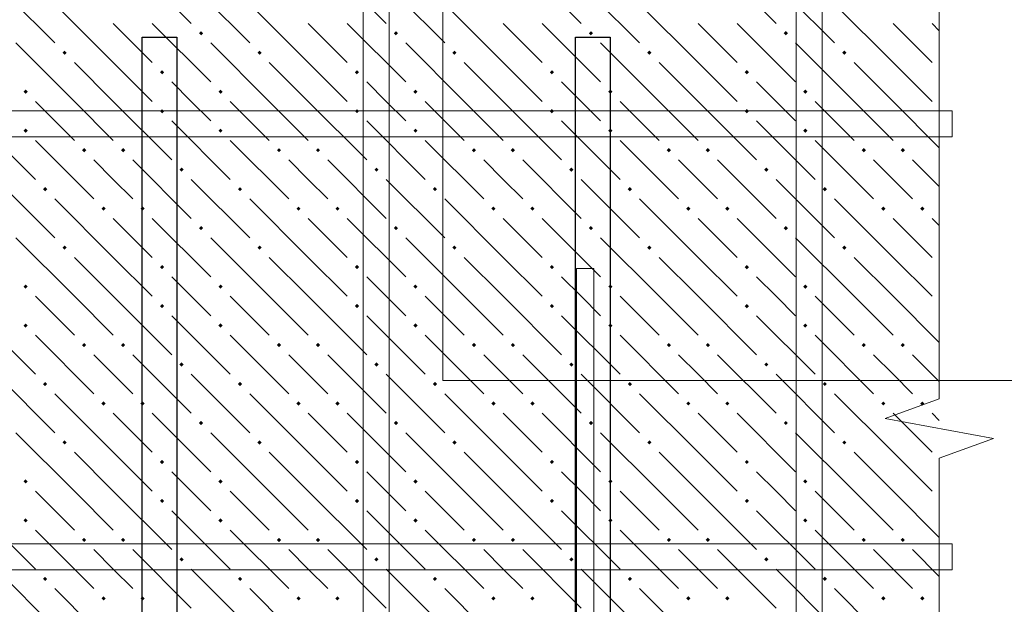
# Model space of a CAD drawing. Header units: millimetres. Extents: x 0 to 42000, y 0 to 29700.
# Tile 46 of 64: x 19691 to 22722, y 21635 to 23435. Entities that reach past the tile are written whole.
import ezdxf

# ---------------------------------------------------------------- set-up
doc = ezdxf.new("R2010")
doc.units = ezdxf.units.MM
for name, color, linetype, lineweight in [('Standard', 7, 'Continuous', 25), ('ДОП Верх по У', 7, 'Continuous', 18), ('ЖБ Перекрытие верхний уровень', 7, 'Continuous', 18), ('Фоновоя арматура Х1', 7, 'Continuous', 25)]:
    doc.layers.add(name, color=color, linetype=linetype, lineweight=lineweight)

msp = doc.modelspace()

# ---------------------------------------------------------------- hatches: boundary and pattern name
at = {"layer": 'ЖБ Перекрытие верхний уровень', "linetype": 'Continuous', "lineweight": 18, "transparency": 33554687}
for points in [[(20242.8, 23393.5), (20249.3, 23400), (20255.8, 23393.5), (20249.3, 23387)], [(20842.8, 23393.5), (20849.3, 23400), (20855.8, 23393.5), (20849.3, 23387)], [(21442.8, 23393.5), (21449.3, 23400), (21455.8, 23393.5), (21449.3, 23387)], [(22042.8, 23393.5), (22049.3, 23400), (22055.8, 23393.5), (22049.3, 23387)], [(19822.8, 23333.5), (19829.3, 23340), (19835.8, 23333.5), (19829.3, 23327)], [(20422.8, 23333.5), (20429.3, 23340), (20435.8, 23333.5), (20429.3, 23327)], [(21022.8, 23333.5), (21029.3, 23340), (21035.8, 23333.5), (21029.3, 23327)], [(21622.8, 23333.5), (21629.3, 23340), (21635.8, 23333.5), (21629.3, 23327)], [(22222.8, 23333.5), (22229.3, 23340), (22235.8, 23333.5), (22229.3, 23327)], [(20122.8, 23273.5), (20129.3, 23280), (20135.8, 23273.5), (20129.3, 23267)], [(20722.8, 23273.5), (20729.3, 23280), (20735.8, 23273.5), (20729.3, 23267)], [(21322.8, 23273.5), (21329.3, 23280), (21335.8, 23273.5), (21329.3, 23267)], [(21922.8, 23273.5), (21929.3, 23280), (21935.8, 23273.5), (21929.3, 23267)], [(19702.8, 23213.5), (19709.3, 23220), (19715.8, 23213.5), (19709.3, 23207)], [(20302.8, 23213.5), (20309.3, 23220), (20315.8, 23213.5), (20309.3, 23207)], [(20902.8, 23213.5), (20909.3, 23220), (20915.8, 23213.5), (20909.3, 23207)], [(21502.8, 23213.5), (21509.3, 23220), (21515.8, 23213.5), (21509.3, 23207)], [(22102.8, 23213.5), (22109.3, 23220), (22115.8, 23213.5), (22109.3, 23207)], [(20122.8, 23153.5), (20129.3, 23160), (20135.8, 23153.5), (20129.3, 23147)], [(20722.8, 23153.5), (20729.3, 23160), (20735.8, 23153.5), (20729.3, 23147)], [(21322.8, 23153.5), (21329.3, 23160), (21335.8, 23153.5), (21329.3, 23147)], [(21922.8, 23153.5), (21929.3, 23160), (21935.8, 23153.5), (21929.3, 23147)], [(19702.8, 23093.5), (19709.3, 23100), (19715.8, 23093.5), (19709.3, 23087)], [(20302.8, 23093.5), (20309.3, 23100), (20315.8, 23093.5), (20309.3, 23087)], [(20902.8, 23093.5), (20909.3, 23100), (20915.8, 23093.5), (20909.3, 23087)], [(21502.8, 23093.5), (21509.3, 23100), (21515.8, 23093.5), (21509.3, 23087)], [(22102.8, 23093.5), (22109.3, 23100), (22115.8, 23093.5), (22109.3, 23087)], [(19882.8, 23033.5), (19889.3, 23040), (19895.8, 23033.5), (19889.3, 23027)], [(20002.8, 23033.5), (20009.3, 23040), (20015.8, 23033.5), (20009.3, 23027)], [(20482.8, 23033.5), (20489.3, 23040), (20495.8, 23033.5), (20489.3, 23027)], [(20602.8, 23033.5), (20609.3, 23040), (20615.8, 23033.5), (20609.3, 23027)], [(21082.8, 23033.5), (21089.3, 23040), (21095.8, 23033.5), (21089.3, 23027)], [(21202.8, 23033.5), (21209.3, 23040), (21215.8, 23033.5), (21209.3, 23027)], [(21682.8, 23033.5), (21689.3, 23040), (21695.8, 23033.5), (21689.3, 23027)], [(21802.8, 23033.5), (21809.3, 23040), (21815.8, 23033.5), (21809.3, 23027)], [(22282.8, 23033.5), (22289.3, 23040), (22295.8, 23033.5), (22289.3, 23027)], [(22402.8, 23033.5), (22409.3, 23040), (22415.8, 23033.5), (22409.3, 23027)], [(20182.8, 22973.5), (20189.3, 22980), (20195.8, 22973.5), (20189.3, 22967)], [(20782.8, 22973.5), (20789.3, 22980), (20795.8, 22973.5), (20789.3, 22967)], [(21382.8, 22973.5), (21389.3, 22980), (21395.8, 22973.5), (21389.3, 22967)], [(21982.8, 22973.5), (21989.3, 22980), (21995.8, 22973.5), (21989.3, 22967)], [(19762.8, 22913.5), (19769.3, 22920), (19775.8, 22913.5), (19769.3, 22907)], [(20362.8, 22913.5), (20369.3, 22920), (20375.8, 22913.5), (20369.3, 22907)], [(20962.8, 22913.5), (20969.3, 22920), (20975.8, 22913.5), (20969.3, 22907)], [(21562.8, 22913.5), (21569.3, 22920), (21575.8, 22913.5), (21569.3, 22907)], [(22162.8, 22913.5), (22169.3, 22920), (22175.8, 22913.5), (22169.3, 22907)], [(19942.8, 22853.5), (19949.3, 22860), (19955.8, 22853.5), (19949.3, 22847)], [(20062.8, 22853.5), (20069.3, 22860), (20075.8, 22853.5), (20069.3, 22847)], [(20542.8, 22853.5), (20549.3, 22860), (20555.8, 22853.5), (20549.3, 22847)], [(20662.8, 22853.5), (20669.3, 22860), (20675.8, 22853.5), (20669.3, 22847)], [(21142.8, 22853.5), (21149.3, 22860), (21155.8, 22853.5), (21149.3, 22847)], [(21262.8, 22853.5), (21269.3, 22860), (21275.8, 22853.5), (21269.3, 22847)], [(21742.8, 22853.5), (21749.3, 22860), (21755.8, 22853.5), (21749.3, 22847)], [(21862.8, 22853.5), (21869.3, 22860), (21875.8, 22853.5), (21869.3, 22847)], [(22342.8, 22853.5), (22349.3, 22860), (22355.8, 22853.5), (22349.3, 22847)], [(22462.8, 22853.5), (22469.3, 22860), (22475.8, 22853.5), (22469.3, 22847)], [(20242.8, 22793.5), (20249.3, 22800), (20255.8, 22793.5), (20249.3, 22787)], [(20842.8, 22793.5), (20849.3, 22800), (20855.8, 22793.5), (20849.3, 22787)], [(21442.8, 22793.5), (21449.3, 22800), (21455.8, 22793.5), (21449.3, 22787)], [(22042.8, 22793.5), (22049.3, 22800), (22055.8, 22793.5), (22049.3, 22787)], [(19822.8, 22733.5), (19829.3, 22740), (19835.8, 22733.5), (19829.3, 22727)], [(20422.8, 22733.5), (20429.3, 22740), (20435.8, 22733.5), (20429.3, 22727)], [(21022.8, 22733.5), (21029.3, 22740), (21035.8, 22733.5), (21029.3, 22727)], [(21622.8, 22733.5), (21629.3, 22740), (21635.8, 22733.5), (21629.3, 22727)], [(22222.8, 22733.5), (22229.3, 22740), (22235.8, 22733.5), (22229.3, 22727)], [(20122.8, 22673.5), (20129.3, 22680), (20135.8, 22673.5), (20129.3, 22667)], [(20722.8, 22673.5), (20729.3, 22680), (20735.8, 22673.5), (20729.3, 22667)], [(21322.8, 22673.5), (21329.3, 22680), (21335.8, 22673.5), (21329.3, 22667)], [(21922.8, 22673.5), (21929.3, 22680), (21935.8, 22673.5), (21929.3, 22667)], [(19702.8, 22613.5), (19709.3, 22620), (19715.8, 22613.5), (19709.3, 22607)], [(20302.8, 22613.5), (20309.3, 22620), (20315.8, 22613.5), (20309.3, 22607)], [(20902.8, 22613.5), (20909.3, 22620), (20915.8, 22613.5), (20909.3, 22607)], [(21502.8, 22613.5), (21509.3, 22620), (21515.8, 22613.5), (21509.3, 22607)], [(22102.8, 22613.5), (22109.3, 22620), (22115.8, 22613.5), (22109.3, 22607)], [(20122.8, 22553.5), (20129.3, 22560), (20135.8, 22553.5), (20129.3, 22547)], [(20722.8, 22553.5), (20729.3, 22560), (20735.8, 22553.5), (20729.3, 22547)], [(21322.8, 22553.5), (21329.3, 22560), (21335.8, 22553.5), (21329.3, 22547)], [(21922.8, 22553.5), (21929.3, 22560), (21935.8, 22553.5), (21929.3, 22547)], [(19702.8, 22493.5), (19709.3, 22500), (19715.8, 22493.5), (19709.3, 22487)], [(20302.8, 22493.5), (20309.3, 22500), (20315.8, 22493.5), (20309.3, 22487)], [(20902.8, 22493.5), (20909.3, 22500), (20915.8, 22493.5), (20909.3, 22487)], [(21502.8, 22493.5), (21509.3, 22500), (21515.8, 22493.5), (21509.3, 22487)], [(22102.8, 22493.5), (22109.3, 22500), (22115.8, 22493.5), (22109.3, 22487)], [(19882.8, 22433.5), (19889.3, 22440), (19895.8, 22433.5), (19889.3, 22427)], [(20002.8, 22433.5), (20009.3, 22440), (20015.8, 22433.5), (20009.3, 22427)], [(20482.8, 22433.5), (20489.3, 22440), (20495.8, 22433.5), (20489.3, 22427)], [(20602.8, 22433.5), (20609.3, 22440), (20615.8, 22433.5), (20609.3, 22427)], [(21082.8, 22433.5), (21089.3, 22440), (21095.8, 22433.5), (21089.3, 22427)], [(21202.8, 22433.5), (21209.3, 22440), (21215.8, 22433.5), (21209.3, 22427)], [(21682.8, 22433.5), (21689.3, 22440), (21695.8, 22433.5), (21689.3, 22427)], [(21802.8, 22433.5), (21809.3, 22440), (21815.8, 22433.5), (21809.3, 22427)], [(22282.8, 22433.5), (22289.3, 22440), (22295.8, 22433.5), (22289.3, 22427)], [(22402.8, 22433.5), (22409.3, 22440), (22415.8, 22433.5), (22409.3, 22427)], [(20182.8, 22373.5), (20189.3, 22380), (20195.8, 22373.5), (20189.3, 22367)], [(20782.8, 22373.5), (20789.3, 22380), (20795.8, 22373.5), (20789.3, 22367)], [(21382.8, 22373.5), (21389.3, 22380), (21395.8, 22373.5), (21389.3, 22367)], [(21982.8, 22373.5), (21989.3, 22380), (21995.8, 22373.5), (21989.3, 22367)], [(19762.8, 22313.5), (19769.3, 22320), (19775.8, 22313.5), (19769.3, 22307)], [(20362.8, 22313.5), (20369.3, 22320), (20375.8, 22313.5), (20369.3, 22307)], [(20962.8, 22313.5), (20969.3, 22320), (20975.8, 22313.5), (20969.3, 22307)], [(21562.8, 22313.5), (21569.3, 22320), (21575.8, 22313.5), (21569.3, 22307)], [(22162.8, 22313.5), (22169.3, 22320), (22175.8, 22313.5), (22169.3, 22307)], [(19942.8, 22253.5), (19949.3, 22260), (19955.8, 22253.5), (19949.3, 22247)], [(20062.8, 22253.5), (20069.3, 22260), (20075.8, 22253.5), (20069.3, 22247)], [(20542.8, 22253.5), (20549.3, 22260), (20555.8, 22253.5), (20549.3, 22247)], [(20662.8, 22253.5), (20669.3, 22260), (20675.8, 22253.5), (20669.3, 22247)], [(21142.8, 22253.5), (21149.3, 22260), (21155.8, 22253.5), (21149.3, 22247)], [(21262.8, 22253.5), (21269.3, 22260), (21275.8, 22253.5), (21269.3, 22247)], [(21742.8, 22253.5), (21749.3, 22260), (21755.8, 22253.5), (21749.3, 22247)], [(21862.8, 22253.5), (21869.3, 22260), (21875.8, 22253.5), (21869.3, 22247)], [(22342.8, 22253.5), (22349.3, 22260), (22355.8, 22253.5), (22349.3, 22247)], [(22462.8, 22253.5), (22469.3, 22260), (22475.8, 22253.5), (22469.3, 22247)], [(20242.8, 22193.5), (20249.3, 22200), (20255.8, 22193.5), (20249.3, 22187)], [(20842.8, 22193.5), (20849.3, 22200), (20855.8, 22193.5), (20849.3, 22187)], [(21442.8, 22193.5), (21449.3, 22200), (21455.8, 22193.5), (21449.3, 22187)], [(22042.8, 22193.5), (22049.3, 22200), (22055.8, 22193.5), (22049.3, 22187)], [(19822.8, 22133.5), (19829.3, 22140), (19835.8, 22133.5), (19829.3, 22127)], [(20422.8, 22133.5), (20429.3, 22140), (20435.8, 22133.5), (20429.3, 22127)], [(21022.8, 22133.5), (21029.3, 22140), (21035.8, 22133.5), (21029.3, 22127)], [(21622.8, 22133.5), (21629.3, 22140), (21635.8, 22133.5), (21629.3, 22127)], [(22222.8, 22133.5), (22229.3, 22140), (22235.8, 22133.5), (22229.3, 22127)], [(20122.8, 22073.5), (20129.3, 22080), (20135.8, 22073.5), (20129.3, 22067)], [(20722.8, 22073.5), (20729.3, 22080), (20735.8, 22073.5), (20729.3, 22067)], [(21322.8, 22073.5), (21329.3, 22080), (21335.8, 22073.5), (21329.3, 22067)], [(21922.8, 22073.5), (21929.3, 22080), (21935.8, 22073.5), (21929.3, 22067)], [(19702.8, 22013.5), (19709.3, 22020), (19715.8, 22013.5), (19709.3, 22007)], [(20302.8, 22013.5), (20309.3, 22020), (20315.8, 22013.5), (20309.3, 22007)], [(20902.8, 22013.5), (20909.3, 22020), (20915.8, 22013.5), (20909.3, 22007)], [(21502.8, 22013.5), (21509.3, 22020), (21515.8, 22013.5), (21509.3, 22007)], [(22102.8, 22013.5), (22109.3, 22020), (22115.8, 22013.5), (22109.3, 22007)], [(20122.8, 21953.5), (20129.3, 21960), (20135.8, 21953.5), (20129.3, 21947)], [(20722.8, 21953.5), (20729.3, 21960), (20735.8, 21953.5), (20729.3, 21947)], [(21322.8, 21953.5), (21329.3, 21960), (21335.8, 21953.5), (21329.3, 21947)], [(21922.8, 21953.5), (21929.3, 21960), (21935.8, 21953.5), (21929.3, 21947)], [(19702.8, 21893.5), (19709.3, 21900), (19715.8, 21893.5), (19709.3, 21887)], [(20302.8, 21893.5), (20309.3, 21900), (20315.8, 21893.5), (20309.3, 21887)], [(20902.8, 21893.5), (20909.3, 21900), (20915.8, 21893.5), (20909.3, 21887)], [(21502.8, 21893.5), (21509.3, 21900), (21515.8, 21893.5), (21509.3, 21887)], [(22102.8, 21893.5), (22109.3, 21900), (22115.8, 21893.5), (22109.3, 21887)], [(19882.8, 21833.5), (19889.3, 21840), (19895.8, 21833.5), (19889.3, 21827)], [(20002.8, 21833.5), (20009.3, 21840), (20015.8, 21833.5), (20009.3, 21827)], [(20482.8, 21833.5), (20489.3, 21840), (20495.8, 21833.5), (20489.3, 21827)], [(20602.8, 21833.5), (20609.3, 21840), (20615.8, 21833.5), (20609.3, 21827)], [(21082.8, 21833.5), (21089.3, 21840), (21095.8, 21833.5), (21089.3, 21827)], [(21202.8, 21833.5), (21209.3, 21840), (21215.8, 21833.5), (21209.3, 21827)], [(21682.8, 21833.5), (21689.3, 21840), (21695.8, 21833.5), (21689.3, 21827)], [(21802.8, 21833.5), (21809.3, 21840), (21815.8, 21833.5), (21809.3, 21827)], [(22282.8, 21833.5), (22289.3, 21840), (22295.8, 21833.5), (22289.3, 21827)], [(22402.8, 21833.5), (22409.3, 21840), (22415.8, 21833.5), (22409.3, 21827)], [(20182.8, 21773.5), (20189.3, 21780), (20195.8, 21773.5), (20189.3, 21767)], [(20782.8, 21773.5), (20789.3, 21780), (20795.8, 21773.5), (20789.3, 21767)], [(21382.8, 21773.5), (21389.3, 21780), (21395.8, 21773.5), (21389.3, 21767)], [(21982.8, 21773.5), (21989.3, 21780), (21995.8, 21773.5), (21989.3, 21767)], [(19762.8, 21713.5), (19769.3, 21720), (19775.8, 21713.5), (19769.3, 21707)], [(20362.8, 21713.5), (20369.3, 21720), (20375.8, 21713.5), (20369.3, 21707)], [(20962.8, 21713.5), (20969.3, 21720), (20975.8, 21713.5), (20969.3, 21707)], [(21562.8, 21713.5), (21569.3, 21720), (21575.8, 21713.5), (21569.3, 21707)], [(22162.8, 21713.5), (22169.3, 21720), (22175.8, 21713.5), (22169.3, 21707)], [(19942.8, 21653.5), (19949.3, 21660), (19955.8, 21653.5), (19949.3, 21647)], [(20062.8, 21653.5), (20069.3, 21660), (20075.8, 21653.5), (20069.3, 21647)], [(20542.8, 21653.5), (20549.3, 21660), (20555.8, 21653.5), (20549.3, 21647)], [(20662.8, 21653.5), (20669.3, 21660), (20675.8, 21653.5), (20669.3, 21647)], [(21142.8, 21653.5), (21149.3, 21660), (21155.8, 21653.5), (21149.3, 21647)], [(21262.8, 21653.5), (21269.3, 21660), (21275.8, 21653.5), (21269.3, 21647)], [(21742.8, 21653.5), (21749.3, 21660), (21755.8, 21653.5), (21749.3, 21647)], [(21862.8, 21653.5), (21869.3, 21660), (21875.8, 21653.5), (21869.3, 21647)], [(22342.8, 21653.5), (22349.3, 21660), (22355.8, 21653.5), (22349.3, 21647)], [(22462.8, 21653.5), (22469.3, 21660), (22475.8, 21653.5), (22469.3, 21647)]]:
    msp.add_hatch(color=7, dxfattribs=at).paths.add_polyline_path(points, flags=16)

# ---------------------------------------------------------------- linework, layer by layer
at = {"color": 7, "linetype": 'Continuous', "lineweight": 13, "transparency": 33554687}
msp.add_lwpolyline([(21458.2, 22669.6), (21458.2, 21056.2), (22548.2, 21056.2), (22548.2, 21002.9), (21404.9, 21002.9), (21404.9, 22669.6), (21458.2, 22669.6)], dxfattribs=at)
at = {"layer": 'Standard', "color": 7, "linetype": 'Continuous', "lineweight": 13, "transparency": 33554687}
for p, q in [((22521.6, 23700), (22521.6, 22268.1)), ((22521.6, 22268.1), (22354.9, 22207.1)), ((22354.9, 22207.1), (22688.2, 22146.2)), ((22688.2, 22146.2), (22521.6, 22085.3)), ((22521.6, 22085.3), (22521.6, 20653.4))]:
    msp.add_line(p, q, dxfattribs=at)
at = {"layer": 'Standard', "color": 254, "linetype": 'Continuous', "lineweight": 18, "true_color": 0xc4c4ff, "transparency": 33554687}
msp.add_lwpolyline([(20993.5, 22324.6), (39099.1, 22324.6), (39099.1, 24991.3), (20993.5, 24991.3), (20993.5, 22324.6)], dxfattribs=at)
at = {"layer": 'ДОП Верх по У', "color": 7, "linetype": 'Continuous', "lineweight": 25, "transparency": 33554687}
for points in [[(20174.9, 23381), (20174.9, 11460.1), (20068.2, 11460.1), (20068.2, 23381), (20174.9, 23381)], [(21508.2, 23381), (21508.2, 11460.1), (21401.6, 11460.1), (21401.6, 23381), (21508.2, 23381)]]:
    msp.add_lwpolyline(points, dxfattribs=at)
at = {"layer": 'ЖБ Перекрытие верхний уровень', "color": 9, "linetype": 'Continuous', "lineweight": 18, "true_color": 0xc7c7c7, "transparency": 33554687}
for p, q in [((20039.3, 23603.5), (20219.3, 23423.5)), ((20639.3, 23603.5), (20819.3, 23423.5)), ((21239.3, 23603.5), (21419.3, 23423.5)), ((21839.3, 23603.5), (22019.3, 23423.5)), ((19619.3, 23543.5), (19799.3, 23363.5)), ((20219.3, 23543.5), (20399.3, 23363.5)), ((20819.3, 23543.5), (20999.3, 23363.5)), ((21419.3, 23543.5), (21599.3, 23363.5)), ((22019.3, 23543.5), (22199.3, 23363.5)), ((19979.3, 23303.5), (19799.3, 23483.5)), ((20579.3, 23303.5), (20399.3, 23483.5)), ((21179.3, 23303.5), (20999.3, 23483.5)), ((21779.3, 23303.5), (21599.3, 23483.5)), ((22379.3, 23303.5), (22199.3, 23483.5)), ((19979.3, 23423.5), (20099.3, 23303.5)), ((20099.3, 23423.5), (20279.3, 23243.5)), ((20579.3, 23423.5), (20699.3, 23303.5)), ((20699.3, 23423.5), (20879.3, 23243.5)), ((21179.3, 23423.5), (21299.3, 23303.5)), ((21299.3, 23423.5), (21479.3, 23243.5)), ((21779.3, 23423.5), (21899.3, 23303.5)), ((21899.3, 23423.5), (22079.3, 23243.5)), ((22379.3, 23423.5), (22499.3, 23303.5)), ((22499.3, 23423.5), (22521.6, 23401.2)), ((19859.3, 23183.5), (19679.3, 23363.5)), ((20459.3, 23183.5), (20279.3, 23363.5)), ((21059.3, 23183.5), (20879.3, 23363.5)), ((21659.3, 23183.5), (21479.3, 23363.5)), ((22259.3, 23183.5), (22079.3, 23363.5)), ((19859.3, 23303.5), (19979.3, 23183.5)), ((19979.3, 23303.5), (20099.3, 23183.5)), ((20459.3, 23303.5), (20579.3, 23183.5)), ((20579.3, 23303.5), (20699.3, 23183.5)), ((21059.3, 23303.5), (21179.3, 23183.5)), ((21179.3, 23303.5), (21299.3, 23183.5)), ((21659.3, 23303.5), (21779.3, 23183.5)), ((21779.3, 23303.5), (21899.3, 23183.5)), ((22259.3, 23303.5), (22379.3, 23183.5)), ((22379.3, 23303.5), (22499.3, 23183.5)), ((20219.3, 23183.5), (20159.3, 23243.5)), ((20819.3, 23183.5), (20759.3, 23243.5)), ((21419.3, 23183.5), (21359.3, 23243.5)), ((22019.3, 23183.5), (21959.3, 23243.5)), ((19739.3, 23183.5), (19859.3, 23063.5)), ((19859.3, 23183.5), (19979.3, 23063.5)), ((19979.3, 23183.5), (20159.3, 23003.5)), ((20279.3, 23123.5), (20219.3, 23183.5)), ((20339.3, 23183.5), (20459.3, 23063.5)), ((20459.3, 23183.5), (20579.3, 23063.5)), ((20579.3, 23183.5), (20759.3, 23003.5)), ((20879.3, 23123.5), (20819.3, 23183.5)), ((20939.3, 23183.5), (21059.3, 23063.5)), ((21059.3, 23183.5), (21179.3, 23063.5)), ((21179.3, 23183.5), (21359.3, 23003.5)), ((21479.3, 23123.5), (21419.3, 23183.5)), ((21539.3, 23183.5), (21659.3, 23063.5)), ((21659.3, 23183.5), (21779.3, 23063.5)), ((21779.3, 23183.5), (21959.3, 23003.5)), ((22079.3, 23123.5), (22019.3, 23183.5)), ((22139.3, 23183.5), (22259.3, 23063.5)), ((22259.3, 23183.5), (22379.3, 23063.5)), ((22379.3, 23183.5), (22521.6, 23041.2)), ((19559.3, 23123.5), (19739.3, 22943.5)), ((20159.3, 23123.5), (20339.3, 22943.5)), ((20759.3, 23123.5), (20939.3, 22943.5)), ((21359.3, 23123.5), (21539.3, 22943.5)), ((21959.3, 23123.5), (22139.3, 22943.5)), ((19739.3, 23063.5), (19919.3, 22883.5)), ((20339.3, 23063.5), (20519.3, 22883.5)), ((20939.3, 23063.5), (21119.3, 22883.5)), ((21539.3, 23063.5), (21719.3, 22883.5)), ((22139.3, 23063.5), (22319.3, 22883.5)), ((19979.3, 22943.5), (19919.3, 23003.5)), ((20039.3, 23003.5), (20219.3, 22823.5)), ((20579.3, 22943.5), (20519.3, 23003.5)), ((20639.3, 23003.5), (20819.3, 22823.5)), ((21179.3, 22943.5), (21119.3, 23003.5)), ((21239.3, 23003.5), (21419.3, 22823.5)), ((21779.3, 22943.5), (21719.3, 23003.5)), ((21839.3, 23003.5), (22019.3, 22823.5)), ((22379.3, 22943.5), (22319.3, 23003.5)), ((22439.3, 23003.5), (22521.6, 22921.2)), ((19619.3, 22943.5), (19799.3, 22763.5)), ((20039.3, 22883.5), (19979.3, 22943.5)), ((20219.3, 22943.5), (20399.3, 22763.5)), ((20639.3, 22883.5), (20579.3, 22943.5)), ((20819.3, 22943.5), (20999.3, 22763.5)), ((21239.3, 22883.5), (21179.3, 22943.5)), ((21419.3, 22943.5), (21599.3, 22763.5)), ((21839.3, 22883.5), (21779.3, 22943.5)), ((22019.3, 22943.5), (22199.3, 22763.5)), ((22439.3, 22883.5), (22379.3, 22943.5)), ((19979.3, 22703.5), (19799.3, 22883.5)), ((20579.3, 22703.5), (20399.3, 22883.5)), ((21179.3, 22703.5), (20999.3, 22883.5)), ((21779.3, 22703.5), (21599.3, 22883.5)), ((22379.3, 22703.5), (22199.3, 22883.5)), ((19979.3, 22823.5), (20099.3, 22703.5)), ((20099.3, 22823.5), (20279.3, 22643.5)), ((20579.3, 22823.5), (20699.3, 22703.5)), ((20699.3, 22823.5), (20879.3, 22643.5)), ((21179.3, 22823.5), (21299.3, 22703.5)), ((21299.3, 22823.5), (21479.3, 22643.5)), ((21779.3, 22823.5), (21899.3, 22703.5)), ((21899.3, 22823.5), (22079.3, 22643.5)), ((22379.3, 22823.5), (22499.3, 22703.5)), ((22499.3, 22823.5), (22521.6, 22801.2)), ((19859.3, 22583.5), (19679.3, 22763.5)), ((20459.3, 22583.5), (20279.3, 22763.5)), ((21059.3, 22583.5), (20879.3, 22763.5)), ((21659.3, 22583.5), (21479.3, 22763.5)), ((22259.3, 22583.5), (22079.3, 22763.5)), ((19859.3, 22703.5), (19979.3, 22583.5)), ((19979.3, 22703.5), (20099.3, 22583.5)), ((20459.3, 22703.5), (20579.3, 22583.5)), ((20579.3, 22703.5), (20699.3, 22583.5)), ((21059.3, 22703.5), (21179.3, 22583.5)), ((21179.3, 22703.5), (21299.3, 22583.5)), ((21659.3, 22703.5), (21779.3, 22583.5)), ((21779.3, 22703.5), (21899.3, 22583.5)), ((22259.3, 22703.5), (22379.3, 22583.5)), ((22379.3, 22703.5), (22499.3, 22583.5)), ((20219.3, 22583.5), (20159.3, 22643.5)), ((20819.3, 22583.5), (20759.3, 22643.5)), ((21419.3, 22583.5), (21359.3, 22643.5)), ((22019.3, 22583.5), (21959.3, 22643.5)), ((19739.3, 22583.5), (19859.3, 22463.5)), ((19859.3, 22583.5), (19979.3, 22463.5)), ((19979.3, 22583.5), (20159.3, 22403.5)), ((20279.3, 22523.5), (20219.3, 22583.5)), ((20339.3, 22583.5), (20459.3, 22463.5)), ((20459.3, 22583.5), (20579.3, 22463.5)), ((20579.3, 22583.5), (20759.3, 22403.5)), ((20879.3, 22523.5), (20819.3, 22583.5)), ((20939.3, 22583.5), (21059.3, 22463.5)), ((21059.3, 22583.5), (21179.3, 22463.5)), ((21179.3, 22583.5), (21359.3, 22403.5)), ((21479.3, 22523.5), (21419.3, 22583.5)), ((21539.3, 22583.5), (21659.3, 22463.5)), ((21659.3, 22583.5), (21779.3, 22463.5)), ((21779.3, 22583.5), (21959.3, 22403.5)), ((22079.3, 22523.5), (22019.3, 22583.5)), ((22139.3, 22583.5), (22259.3, 22463.5)), ((22259.3, 22583.5), (22379.3, 22463.5)), ((22379.3, 22583.5), (22521.6, 22441.2)), ((19559.3, 22523.5), (19739.3, 22343.5)), ((20159.3, 22523.5), (20339.3, 22343.5)), ((20759.3, 22523.5), (20939.3, 22343.5)), ((21359.3, 22523.5), (21539.3, 22343.5)), ((21959.3, 22523.5), (22139.3, 22343.5)), ((19739.3, 22463.5), (19919.3, 22283.5)), ((20339.3, 22463.5), (20519.3, 22283.5)), ((20939.3, 22463.5), (21119.3, 22283.5)), ((21539.3, 22463.5), (21719.3, 22283.5)), ((22139.3, 22463.5), (22319.3, 22283.5)), ((19979.3, 22343.5), (19919.3, 22403.5)), ((20039.3, 22403.5), (20219.3, 22223.5)), ((20579.3, 22343.5), (20519.3, 22403.5)), ((20639.3, 22403.5), (20819.3, 22223.5)), ((21179.3, 22343.5), (21119.3, 22403.5)), ((21239.3, 22403.5), (21419.3, 22223.5)), ((21779.3, 22343.5), (21719.3, 22403.5)), ((21839.3, 22403.5), (22019.3, 22223.5)), ((22379.3, 22343.5), (22319.3, 22403.5)), ((22439.3, 22403.5), (22521.6, 22321.2)), ((19619.3, 22343.5), (19799.3, 22163.5)), ((20039.3, 22283.5), (19979.3, 22343.5)), ((20219.3, 22343.5), (20399.3, 22163.5)), ((20639.3, 22283.5), (20579.3, 22343.5)), ((20819.3, 22343.5), (20999.3, 22163.5)), ((21239.3, 22283.5), (21179.3, 22343.5)), ((21419.3, 22343.5), (21599.3, 22163.5)), ((21839.3, 22283.5), (21779.3, 22343.5)), ((22019.3, 22343.5), (22199.3, 22163.5)), ((22439.3, 22283.5), (22379.3, 22343.5)), ((19979.3, 22103.5), (19799.3, 22283.5)), ((20579.3, 22103.5), (20399.3, 22283.5)), ((21179.3, 22103.5), (20999.3, 22283.5)), ((21779.3, 22103.5), (21599.3, 22283.5)), ((22379.3, 22103.5), (22199.3, 22283.5)), ((19979.3, 22223.5), (20099.3, 22103.5)), ((20099.3, 22223.5), (20279.3, 22043.5)), ((20579.3, 22223.5), (20699.3, 22103.5)), ((20699.3, 22223.5), (20879.3, 22043.5)), ((21179.3, 22223.5), (21299.3, 22103.5)), ((21299.3, 22223.5), (21479.3, 22043.5)), ((21779.3, 22223.5), (21899.3, 22103.5)), ((21899.3, 22223.5), (22079.3, 22043.5)), ((22379.3, 22223.5), (22499.3, 22103.5)), ((22499.3, 22223.5), (22521.6, 22201.2)), ((19859.3, 21983.5), (19679.3, 22163.5)), ((20459.3, 21983.5), (20279.3, 22163.5)), ((21059.3, 21983.5), (20879.3, 22163.5)), ((21659.3, 21983.5), (21479.3, 22163.5)), ((22259.3, 21983.5), (22079.3, 22163.5)), ((19859.3, 22103.5), (19979.3, 21983.5)), ((19979.3, 22103.5), (20099.3, 21983.5)), ((20459.3, 22103.5), (20579.3, 21983.5)), ((20579.3, 22103.5), (20699.3, 21983.5)), ((21059.3, 22103.5), (21179.3, 21983.5)), ((21179.3, 22103.5), (21299.3, 21983.5)), ((21659.3, 22103.5), (21779.3, 21983.5)), ((21779.3, 22103.5), (21899.3, 21983.5)), ((22259.3, 22103.5), (22379.3, 21983.5)), ((22379.3, 22103.5), (22499.3, 21983.5)), ((20219.3, 21983.5), (20159.3, 22043.5)), ((20819.3, 21983.5), (20759.3, 22043.5)), ((21419.3, 21983.5), (21359.3, 22043.5)), ((22019.3, 21983.5), (21959.3, 22043.5)), ((19739.3, 21983.5), (19859.3, 21863.5)), ((19859.3, 21983.5), (19979.3, 21863.5)), ((19979.3, 21983.5), (20159.3, 21803.5)), ((20279.3, 21923.5), (20219.3, 21983.5)), ((20339.3, 21983.5), (20459.3, 21863.5)), ((20459.3, 21983.5), (20579.3, 21863.5)), ((20579.3, 21983.5), (20759.3, 21803.5)), ((20879.3, 21923.5), (20819.3, 21983.5)), ((20939.3, 21983.5), (21059.3, 21863.5)), ((21059.3, 21983.5), (21179.3, 21863.5)), ((21179.3, 21983.5), (21359.3, 21803.5)), ((21479.3, 21923.5), (21419.3, 21983.5)), ((21539.3, 21983.5), (21659.3, 21863.5)), ((21659.3, 21983.5), (21779.3, 21863.5)), ((21779.3, 21983.5), (21959.3, 21803.5)), ((22079.3, 21923.5), (22019.3, 21983.5)), ((22139.3, 21983.5), (22259.3, 21863.5)), ((22259.3, 21983.5), (22379.3, 21863.5)), ((22379.3, 21983.5), (22521.6, 21841.2)), ((19559.3, 21923.5), (19739.3, 21743.5)), ((20159.3, 21923.5), (20339.3, 21743.5)), ((20759.3, 21923.5), (20939.3, 21743.5)), ((21359.3, 21923.5), (21539.3, 21743.5)), ((21959.3, 21923.5), (22139.3, 21743.5)), ((19739.3, 21863.5), (19919.3, 21683.5)), ((20339.3, 21863.5), (20519.3, 21683.5)), ((20939.3, 21863.5), (21119.3, 21683.5)), ((21539.3, 21863.5), (21719.3, 21683.5)), ((22139.3, 21863.5), (22319.3, 21683.5)), ((19979.3, 21743.5), (19919.3, 21803.5)), ((20039.3, 21803.5), (20219.3, 21623.5)), ((20579.3, 21743.5), (20519.3, 21803.5)), ((20639.3, 21803.5), (20819.3, 21623.5)), ((21179.3, 21743.5), (21119.3, 21803.5)), ((21239.3, 21803.5), (21419.3, 21623.5)), ((21779.3, 21743.5), (21719.3, 21803.5)), ((21839.3, 21803.5), (22019.3, 21623.5)), ((22379.3, 21743.5), (22319.3, 21803.5)), ((22439.3, 21803.5), (22521.6, 21721.2)), ((19619.3, 21743.5), (19799.3, 21563.5)), ((20039.3, 21683.5), (19979.3, 21743.5)), ((20219.3, 21743.5), (20399.3, 21563.5)), ((20639.3, 21683.5), (20579.3, 21743.5)), ((20819.3, 21743.5), (20999.3, 21563.5)), ((21239.3, 21683.5), (21179.3, 21743.5)), ((21419.3, 21743.5), (21599.3, 21563.5)), ((21839.3, 21683.5), (21779.3, 21743.5)), ((22019.3, 21743.5), (22199.3, 21563.5)), ((22439.3, 21683.5), (22379.3, 21743.5)), ((19979.3, 21503.5), (19799.3, 21683.5)), ((20579.3, 21503.5), (20399.3, 21683.5)), ((21179.3, 21503.5), (20999.3, 21683.5)), ((21779.3, 21503.5), (21599.3, 21683.5)), ((22379.3, 21503.5), (22199.3, 21683.5))]:
    msp.add_line(p, q, dxfattribs=at)
at = {"layer": 'Фоновоя арматура Х1', "color": 251, "linetype": 'Continuous', "lineweight": 18, "true_color": 0x656565, "transparency": 33554687}
for points in [[(20828.2, 26786.6), (20828.2, 11473.4), (20748.2, 11473.4), (20748.2, 26786.6), (20828.2, 26786.6)], [(20828.2, 26786.6), (20828.2, 11473.4), (20748.2, 11473.4), (20748.2, 26786.6), (20828.2, 26786.6)], [(22161.6, 26786.6), (22161.6, 11473.4), (22081.6, 11473.4), (22081.6, 26786.6), (22161.6, 26786.6)], [(22161.6, 26786.6), (22161.6, 11473.4), (22081.6, 11473.4), (22081.6, 26786.6), (22161.6, 26786.6)], [(22561.6, 23074.4), (5081.6, 23074.4), (5081.6, 23154.4), (22561.6, 23154.4), (22561.6, 23074.4)], [(22561.6, 23074.4), (5081.6, 23074.4), (5081.6, 23154.4), (22561.6, 23154.4), (22561.6, 23074.4)], [(22561.6, 21741), (5081.6, 21741), (5081.6, 21821), (22561.6, 21821), (22561.6, 21741)], [(22561.6, 21741), (5081.6, 21741), (5081.6, 21821), (22561.6, 21821), (22561.6, 21741)]]:
    msp.add_lwpolyline(points, dxfattribs=at)

doc.saveas('drawing.dxf')
